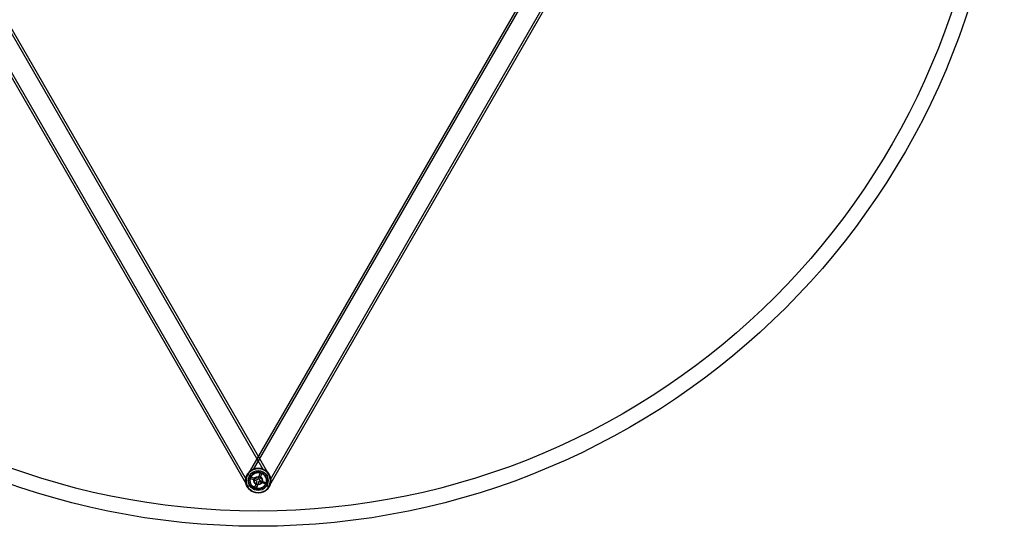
# Model space of a CAD drawing. Header units: millimetres. Extents: x 50 to 4150, y 50 to 2920.
# Tile 3 of 167: x 1118 to 1764, y 1521 to 1853. Entities that reach past the tile are written whole.
import ezdxf

# ---------------------------------------------------------------- set-up
doc = ezdxf.new("R2010")
doc.units = ezdxf.units.MM
doc.header["$LTSCALE"] = 10

msp = doc.modelspace()

# ---------------------------------------------------------------- linework, layer by layer
for p, q in [((868.95, 2236.9), (1267.33, 1546.9)), ((872.59, 2233.61), (1266.29, 1551.69)), ((1281.18, 1546.9), (1679.55, 2236.9)), ((1282.22, 1551.69), (1675.92, 2233.61)), ((1277.53, 1558.23), (1083.71, 1893.94)), ((1281.18, 1554.9), (1085.67, 1893.54)), ((1462.83, 1893.52), (1267.33, 1554.9)), ((1464.79, 1893.93), (1270.98, 1558.23)), ((1267.33, 1554.9), (1268.63, 1554.15)), ((1268.93, 1552.38), (1269.29, 1553.31)), ((1268.93, 1552.38), (1269.11, 1552.85)), ((1268.95, 1552.37), (1268.93, 1552.38)), ((1273.61, 1550.61), (1268.93, 1552.38)), ((1273.61, 1550.61), (1268.95, 1552.37)), ((1269.11, 1552.85), (1269.29, 1553.31)), ((1269.29, 1553.31), (1269.31, 1553.31)), ((1269.29, 1553.31), (1273.96, 1551.55)), ((1269.31, 1553.31), (1273.96, 1551.55)), ((1273.96, 1551.55), (1275.73, 1556.22)), ((1273.96, 1551.55), (1275.72, 1556.2)), ((1276.67, 1555.87), (1274.9, 1551.19)), ((1276.66, 1555.85), (1274.9, 1551.19)), ((1275.72, 1556.2), (1275.73, 1556.22)), ((1275.73, 1556.22), (1276.2, 1556.05)), ((1275.73, 1556.22), (1276.67, 1555.87)), ((1276.2, 1556.05), (1276.67, 1555.87)), ((1276.67, 1555.87), (1276.66, 1555.85)), ((1281.18, 1554.9), (1279.88, 1554.15)), ((1268.63, 1547.65), (1267.33, 1546.9)), ((1271.84, 1545.93), (1273.61, 1550.61)), ((1271.84, 1545.93), (1271.85, 1545.95)), ((1272.78, 1545.58), (1271.84, 1545.93)), ((1272.31, 1545.76), (1271.84, 1545.93)), ((1271.85, 1545.95), (1273.61, 1550.61)), ((1272.78, 1545.58), (1272.31, 1545.76)), ((1274.55, 1550.26), (1272.78, 1545.58)), ((1272.79, 1545.6), (1272.78, 1545.58)), ((1274.55, 1550.26), (1272.79, 1545.6)), ((1279.2, 1548.5), (1274.55, 1550.26)), ((1279.22, 1548.49), (1274.55, 1550.26)), ((1274.9, 1551.19), (1279.55, 1549.43)), ((1274.9, 1551.19), (1279.58, 1549.42)), ((1279.22, 1548.49), (1279.2, 1548.5)), ((1279.58, 1549.42), (1279.22, 1548.49)), ((1279.4, 1548.96), (1279.22, 1548.49)), ((1279.58, 1549.42), (1279.4, 1548.96)), ((1279.55, 1549.43), (1279.58, 1549.42)), ((1279.88, 1547.65), (1281.18, 1546.9))]:
    msp.add_line(p, q)
for centre, radius in [((1274.25, 2010.9), 490), ((1274.25, 2010.9), 490), ((1274.25, 2010.9), 480), ((1274.25, 2010.9), 480), ((1274.25, 1550.9), 8.25), ((1274.25, 1550.9), 8.25), ((1274.25, 1550.9), 8), ((1274.25, 1550.9), 8), ((1274.25, 1550.9), 8), ((1274.25, 1550.9), 6.5), ((1274.25, 1550.9), 6.5), ((1274.25, 1550.9), 6.5), ((1274.25, 1550.9), 6.5), ((1274.25, 1550.9), 6.5), ((1274.25, 1550.9), 6.5), ((1274.25, 1550.9), 5.5), ((1274.25, 1550.9), 5.44), ((1274.25, 1550.9), 5.44), ((1274.25, 1550.9), 5.23), ((1274.25, 1550.9), 2.78), ((1274.25, 1550.9), 2.78), ((1274.25, 1550.9), 2.55)]:
    msp.add_circle(centre, radius)
for radius, start, end in [(8, 30, 210), (8, 330, 150), (8, 69.57761, 150), (6.5, 30, 210), (6.5, 330, 150), (5.5, 164.50126, 244.06944), (5.5, 74.50126, 154.06944), (5.5, 344.50126, 64.06944), (5.5, 254.50126, 334.06944)]:
    msp.add_arc((1274.25, 1550.9), radius, start, end)
for points, knots in [([(1266.29, 1551.69), (1266.29, 1551.69), (1266.3, 1551.76), (1266.33, 1552.01), (1266.35, 1552.17), (1266.43, 1552.56), (1266.48, 1552.78), (1266.61, 1553.26), (1266.69, 1553.51), (1266.9, 1554.05), (1267.02, 1554.34), (1267.33, 1554.92), (1267.51, 1555.22), (1267.94, 1555.83), (1268.19, 1556.14), (1268.63, 1556.6), (1268.79, 1556.75), (1269.12, 1557.04), (1269.3, 1557.19), (1269.67, 1557.46), (1269.86, 1557.59), (1270.27, 1557.84), (1270.47, 1557.95), (1270.89, 1558.16), (1271.1, 1558.26), (1271.53, 1558.43), (1271.74, 1558.5), (1272.16, 1558.62), (1272.36, 1558.68), (1272.77, 1558.76), (1272.97, 1558.8), (1273.54, 1558.88), (1273.91, 1558.9), (1274.6, 1558.9), (1274.92, 1558.88), (1275.51, 1558.81), (1275.79, 1558.76), (1276.3, 1558.64), (1276.53, 1558.57), (1276.94, 1558.44), (1277.11, 1558.38), (1277.32, 1558.29), (1277.38, 1558.27), (1277.48, 1558.22), (1277.51, 1558.21), (1277.55, 1558.19), (1277.56, 1558.19), (1277.53, 1558.2), (1277.5, 1558.21), (1277.4, 1558.26), (1277.33, 1558.29), (1277.15, 1558.36), (1277.05, 1558.4), (1276.68, 1558.53), (1276.39, 1558.62), (1275.72, 1558.77), (1275.35, 1558.84), (1274.76, 1558.89), (1274.56, 1558.9), (1274.14, 1558.9), (1273.93, 1558.9), (1273.29, 1558.85), (1272.85, 1558.79), (1272.19, 1558.63), (1271.96, 1558.57), (1271.52, 1558.42), (1271.31, 1558.34), (1270.88, 1558.16), (1270.67, 1558.06), (1270.25, 1557.83), (1270.05, 1557.71), (1269.46, 1557.32), (1269.09, 1557.03), (1268.59, 1556.56), (1268.43, 1556.39), (1268.13, 1556.05), (1267.99, 1555.88), (1267.73, 1555.53), (1267.6, 1555.35), (1267.38, 1554.99), (1267.27, 1554.81), (1266.99, 1554.27), (1266.83, 1553.91), (1266.65, 1553.4), (1266.6, 1553.23), (1266.51, 1552.91), (1266.47, 1552.76), (1266.41, 1552.48), (1266.39, 1552.34), (1266.35, 1552.11), (1266.33, 1552.01), (1266.31, 1551.85), (1266.3, 1551.79), (1266.3, 1551.71), (1266.29, 1551.69), (1266.29, 1551.69)], [0, 0, 0, 0, 0.03125, 0.03125, 0.0625, 0.0625, 0.09375, 0.09375, 0.125, 0.125, 0.15625, 0.15625, 0.1875, 0.1875, 0.21875, 0.21875, 0.234375, 0.234375, 0.25, 0.25, 0.265625, 0.265625, 0.28125, 0.28125, 0.296875, 0.296875, 0.3125, 0.3125, 0.328125, 0.328125, 0.34375, 0.34375, 0.375, 0.375, 0.40625, 0.40625, 0.4375, 0.4375, 0.46875, 0.46875, 0.5, 0.5, 0.515625, 0.515625, 0.53125, 0.53125, 0.546875, 0.546875, 0.5625, 0.5625, 0.578125, 0.578125, 0.59375, 0.59375, 0.625, 0.625, 0.65625, 0.65625, 0.671875, 0.671875, 0.6875, 0.6875, 0.71875, 0.71875, 0.734375, 0.734375, 0.75, 0.75, 0.765625, 0.765625, 0.78125, 0.78125, 0.8125, 0.8125, 0.828125, 0.828125, 0.84375, 0.84375, 0.859375, 0.859375, 0.875, 0.875, 0.90625, 0.90625, 0.921875, 0.921875, 0.9375, 0.9375, 0.953125, 0.953125, 0.96875, 0.96875, 0.984375, 0.984375, 1, 1, 1, 1]), ([(1276.49, 1558.58), (1276.41, 1558.61), (1276.24, 1558.65), (1275.99, 1558.71), (1275.74, 1558.76), (1275.49, 1558.81), (1275.24, 1558.84), (1274.99, 1558.87), (1274.74, 1558.89), (1274.5, 1558.9), (1273.9, 1558.91), (1272.95, 1558.83), (1271.86, 1558.56), (1271.03, 1558.23), (1270.22, 1557.84), (1269.46, 1557.34), (1268.78, 1556.75), (1268.32, 1556.28), (1267.89, 1555.77), (1267.55, 1555.28), (1267.27, 1554.81), (1267.04, 1554.36), (1266.83, 1553.9), (1266.66, 1553.42), (1266.56, 1553.1), (1266.52, 1552.93)], [0, 0, 0, 0, 0.021726, 0.043134, 0.064229, 0.085013, 0.10549, 0.125666, 0.145544, 0.165129, 0.184425, 0.288333, 0.388349, 0.43952, 0.490141, 0.591975, 0.6427, 0.693935, 0.744254, 0.795921, 0.834575, 0.874273, 0.915053, 0.956951, 1, 1, 1, 1]), ([(1272.02, 1558.58), (1271.94, 1558.56), (1271.78, 1558.51), (1271.54, 1558.43), (1271.3, 1558.34), (1271.06, 1558.24), (1270.83, 1558.13), (1270.45, 1557.94), (1269.93, 1557.65), (1269.31, 1557.2), (1268.73, 1556.7), (1268.26, 1556.21), (1267.89, 1555.75), (1267.59, 1555.34), (1267.41, 1555.05), (1267.33, 1554.9)], [0, 0, 0, 0, 0.0396991, 0.0795496, 0.1195884, 0.1598524, 0.2003774, 0.2411989, 0.3645458, 0.4895862, 0.6159035, 0.7433491, 0.8287607, 0.9142306, 1, 1, 1, 1]), ([(1282.22, 1551.69), (1282.22, 1551.69), (1282.21, 1551.76), (1282.18, 1552.01), (1282.16, 1552.17), (1282.08, 1552.56), (1282.03, 1552.78), (1281.9, 1553.26), (1281.82, 1553.51), (1281.61, 1554.05), (1281.49, 1554.34), (1281.18, 1554.92), (1281, 1555.22), (1280.57, 1555.83), (1280.32, 1556.14), (1279.88, 1556.6), (1279.72, 1556.75), (1279.39, 1557.04), (1279.21, 1557.19), (1278.84, 1557.46), (1278.64, 1557.59), (1278.24, 1557.84), (1278.04, 1557.95), (1277.62, 1558.16), (1277.41, 1558.26), (1276.98, 1558.43), (1276.77, 1558.5), (1276.35, 1558.62), (1276.14, 1558.68), (1275.74, 1558.76), (1275.54, 1558.8), (1274.97, 1558.88), (1274.6, 1558.9), (1273.91, 1558.9), (1273.59, 1558.88), (1273, 1558.81), (1272.72, 1558.76), (1272.21, 1558.64), (1271.98, 1558.57), (1271.57, 1558.44), (1271.4, 1558.38), (1271.19, 1558.29), (1271.13, 1558.27), (1271.03, 1558.22), (1271, 1558.21), (1270.96, 1558.19), (1270.95, 1558.19), (1270.98, 1558.2), (1271.01, 1558.21), (1271.11, 1558.26), (1271.18, 1558.29), (1271.36, 1558.36), (1271.46, 1558.4), (1271.83, 1558.53), (1272.12, 1558.62), (1272.79, 1558.77), (1273.16, 1558.84), (1273.75, 1558.89), (1273.95, 1558.9), (1274.37, 1558.9), (1274.58, 1558.9), (1275.22, 1558.85), (1275.66, 1558.79), (1276.32, 1558.63), (1276.55, 1558.57), (1276.99, 1558.42), (1277.2, 1558.34), (1277.63, 1558.16), (1277.84, 1558.06), (1278.26, 1557.83), (1278.46, 1557.71), (1279.05, 1557.32), (1279.42, 1557.03), (1279.92, 1556.56), (1280.08, 1556.39), (1280.38, 1556.05), (1280.52, 1555.88), (1280.78, 1555.53), (1280.91, 1555.35), (1281.13, 1554.99), (1281.24, 1554.81), (1281.52, 1554.27), (1281.68, 1553.91), (1281.86, 1553.4), (1281.91, 1553.23), (1282, 1552.91), (1282.04, 1552.76), (1282.1, 1552.48), (1282.12, 1552.34), (1282.16, 1552.11), (1282.18, 1552.01), (1282.2, 1551.85), (1282.21, 1551.79), (1282.21, 1551.71), (1282.22, 1551.69), (1282.22, 1551.69)], [0, 0, 0, 0, 0.03125, 0.03125, 0.0625, 0.0625, 0.09375, 0.09375, 0.125, 0.125, 0.15625, 0.15625, 0.1875, 0.1875, 0.21875, 0.21875, 0.234375, 0.234375, 0.25, 0.25, 0.265625, 0.265625, 0.28125, 0.28125, 0.296875, 0.296875, 0.3125, 0.3125, 0.328125, 0.328125, 0.34375, 0.34375, 0.375, 0.375, 0.40625, 0.40625, 0.4375, 0.4375, 0.46875, 0.46875, 0.5, 0.5, 0.515625, 0.515625, 0.53125, 0.53125, 0.546875, 0.546875, 0.5625, 0.5625, 0.578125, 0.578125, 0.59375, 0.59375, 0.625, 0.625, 0.65625, 0.65625, 0.671875, 0.671875, 0.6875, 0.6875, 0.71875, 0.71875, 0.734375, 0.734375, 0.75, 0.75, 0.765625, 0.765625, 0.78125, 0.78125, 0.8125, 0.8125, 0.828125, 0.828125, 0.84375, 0.84375, 0.859375, 0.859375, 0.875, 0.875, 0.90625, 0.90625, 0.921875, 0.921875, 0.9375, 0.9375, 0.953125, 0.953125, 0.96875, 0.96875, 0.984375, 0.984375, 1, 1, 1, 1]), ([(1271.35, 1558.35), (1271.41, 1558.38), (1271.54, 1558.43), (1271.73, 1558.49), (1271.92, 1558.56), (1272.12, 1558.61), (1272.32, 1558.66), (1272.52, 1558.71), (1272.72, 1558.75), (1272.86, 1558.78), (1272.92, 1558.79)], [0, 0, 0, 0, 0.11935, 0.240046, 0.362228, 0.486031, 0.611588, 0.739023, 0.868455, 1, 1, 1, 1]), ([(1281.99, 1552.93), (1281.97, 1553.01), (1281.93, 1553.17), (1281.85, 1553.42), (1281.77, 1553.66), (1281.67, 1553.89), (1281.58, 1554.13), (1281.4, 1554.52), (1281.11, 1555.06), (1280.66, 1555.72), (1280.14, 1556.34), (1279.55, 1556.91), (1278.9, 1557.43), (1278.2, 1557.87), (1277.46, 1558.24), (1276.68, 1558.53), (1275.89, 1558.74), (1275.09, 1558.87), (1274.3, 1558.91), (1273.6, 1558.88), (1273.01, 1558.81), (1272.51, 1558.71), (1272.18, 1558.63), (1272.02, 1558.58)], [0, 0, 0, 0, 0.021225, 0.04227, 0.063156, 0.083906, 0.10454, 0.125082, 0.188049, 0.250174, 0.313127, 0.375106, 0.437714, 0.50008, 0.562156, 0.624824, 0.68689, 0.749868, 0.811967, 0.87494, 0.916092, 0.957722, 1, 1, 1, 1]), ([(1272.92, 1558.79), (1273, 1558.8), (1273.14, 1558.82), (1273.36, 1558.85), (1273.58, 1558.87), (1273.81, 1558.89), (1274.03, 1558.9), (1274.42, 1558.9), (1274.96, 1558.88), (1275.65, 1558.79), (1276.45, 1558.61), (1277.34, 1558.31), (1278.26, 1557.85), (1279.14, 1557.27), (1279.76, 1556.73), (1280.21, 1556.25), (1280.52, 1555.89), (1280.86, 1555.43), (1281.07, 1555.09), (1281.18, 1554.9)], [0, 0, 0, 0, 0.016791, 0.033931, 0.051434, 0.069313, 0.08758, 0.106246, 0.164785, 0.227837, 0.295603, 0.397759, 0.512376, 0.623048, 0.750433, 0.796808, 0.85386, 0.921591, 1, 1, 1, 1]), ([(1281.18, 1554.9), (1281.14, 1554.98), (1281.04, 1555.14), (1280.9, 1555.35), (1280.77, 1555.55), (1280.64, 1555.73), (1280.52, 1555.88), (1280.4, 1556.02), (1280.16, 1556.31), (1279.77, 1556.71), (1279.24, 1557.17), (1278.76, 1557.52), (1278.3, 1557.81), (1277.85, 1558.05), (1277.39, 1558.26), (1276.94, 1558.44), (1276.64, 1558.54), (1276.49, 1558.58)], [0, 0, 0, 0, 0.0471947, 0.0908801, 0.1310561, 0.1677227, 0.20088, 0.2305279, 0.2566666, 0.3909138, 0.5104208, 0.6007662, 0.6875819, 0.7708883, 0.8507086, 0.9270692, 1, 1, 1, 1]), ([(1267.33, 1546.9), (1267.28, 1546.98), (1267.19, 1547.14), (1267.07, 1547.37), (1266.97, 1547.58), (1266.89, 1547.77), (1266.82, 1547.94), (1266.7, 1548.27), (1266.54, 1548.74), (1266.34, 1549.61), (1266.22, 1550.68), (1266.28, 1551.81), (1266.44, 1552.68), (1266.62, 1553.33), (1266.85, 1553.94), (1267.08, 1554.46), (1267.31, 1554.88), (1267.51, 1555.2), (1267.72, 1555.52), (1267.95, 1555.83), (1268.19, 1556.12), (1268.44, 1556.4), (1268.62, 1556.57), (1268.7, 1556.66)], [0, 0, 0, 0, 0.031816, 0.060843, 0.08708, 0.110528, 0.131186, 0.149054, 0.226668, 0.295301, 0.442979, 0.569053, 0.6344, 0.695482, 0.752409, 0.805316, 0.836158, 0.865895, 0.894578, 0.922263, 0.949014, 0.974901, 1, 1, 1, 1]), ([(1266.52, 1552.93), (1266.49, 1552.85), (1266.45, 1552.68), (1266.4, 1552.42), (1266.35, 1552.15), (1266.31, 1551.88), (1266.28, 1551.61), (1266.26, 1551.32), (1266.25, 1551.03), (1266.25, 1550.74), (1266.27, 1550.44), (1266.29, 1550.14), (1266.34, 1549.69), (1266.45, 1549.08), (1266.63, 1548.45), (1266.83, 1547.9), (1267.04, 1547.42), (1267.22, 1547.09), (1267.33, 1546.9)], [0, 0, 0, 0, 0.039311, 0.07964, 0.120992, 0.163373, 0.206788, 0.251242, 0.296738, 0.343282, 0.390876, 0.439524, 0.48923, 0.608776, 0.743113, 0.809613, 0.895243, 1, 1, 1, 1]), ([(1268.7, 1556.66), (1268.75, 1556.71), (1268.85, 1556.8), (1269, 1556.94), (1269.16, 1557.07), (1269.31, 1557.19), (1269.48, 1557.32), (1269.64, 1557.44), (1269.8, 1557.55), (1269.92, 1557.62), (1269.97, 1557.66)], [0, 0, 0, 0, 0.129631, 0.257641, 0.384173, 0.509376, 0.633401, 0.756405, 0.87855, 1, 1, 1, 1]), ([(1269.97, 1557.66), (1270.04, 1557.7), (1270.16, 1557.77), (1270.35, 1557.88), (1270.54, 1557.99), (1270.74, 1558.09), (1270.94, 1558.18), (1271.14, 1558.27), (1271.28, 1558.33), (1271.35, 1558.35)], [0, 0, 0, 0, 0.141819, 0.283594, 0.42556, 0.567952, 0.711003, 0.854944, 1, 1, 1, 1]), ([(1277.58, 1558.18), (1277.52, 1558.2), (1277.4, 1558.26), (1277.23, 1558.33), (1277.11, 1558.38), (1277.05, 1558.4)], [0, 0, 0, 0, 0.330847, 0.664052, 1, 1, 1, 1]), ([(1281.04, 1555.14), (1281, 1555.2), (1280.92, 1555.32), (1280.8, 1555.51), (1280.66, 1555.69), (1280.53, 1555.87), (1280.39, 1556.04), (1280.24, 1556.21), (1280.09, 1556.37), (1279.94, 1556.53), (1279.78, 1556.68), (1279.51, 1556.94), (1279.1, 1557.28), (1278.61, 1557.62), (1278.21, 1557.86), (1277.9, 1558.03), (1277.68, 1558.13), (1277.58, 1558.18)], [0, 0, 0, 0, 0.054374, 0.107696, 0.160006, 0.211344, 0.261751, 0.311273, 0.359957, 0.407853, 0.455014, 0.501493, 0.645461, 0.785825, 0.857425, 0.928715, 1, 1, 1, 1]), ([(1281.18, 1546.9), (1281.23, 1546.98), (1281.31, 1547.13), (1281.42, 1547.35), (1281.52, 1547.54), (1281.59, 1547.72), (1281.71, 1548), (1281.85, 1548.38), (1282.06, 1549.09), (1282.22, 1549.96), (1282.28, 1551.04), (1282.19, 1552.1), (1282, 1552.96), (1281.8, 1553.58), (1281.64, 1553.99), (1281.46, 1554.39), (1281.26, 1554.77), (1281.11, 1555.01), (1281.04, 1555.14)], [0, 0, 0, 0, 0.035883, 0.067968, 0.096255, 0.120744, 0.141435, 0.215416, 0.281097, 0.424244, 0.548382, 0.676466, 0.79029, 0.836057, 0.879857, 0.921741, 0.961767, 1, 1, 1, 1]), ([(1281.18, 1546.9), (1281.23, 1546.98), (1281.31, 1547.13), (1281.43, 1547.36), (1281.54, 1547.59), (1281.64, 1547.83), (1281.74, 1548.07), (1281.89, 1548.48), (1282.05, 1549.06), (1282.2, 1549.83), (1282.26, 1550.61), (1282.25, 1551.3), (1282.2, 1551.91), (1282.12, 1552.42), (1282.03, 1552.76), (1281.99, 1552.93)], [0, 0, 0, 0, 0.042969, 0.085837, 0.128636, 0.171397, 0.214151, 0.25693, 0.384391, 0.510828, 0.63579, 0.759143, 0.840374, 0.920558, 1, 1, 1, 1])]:
    msp.add_open_spline(points, degree=3, knots=knots)

doc.saveas('drawing.dxf')
